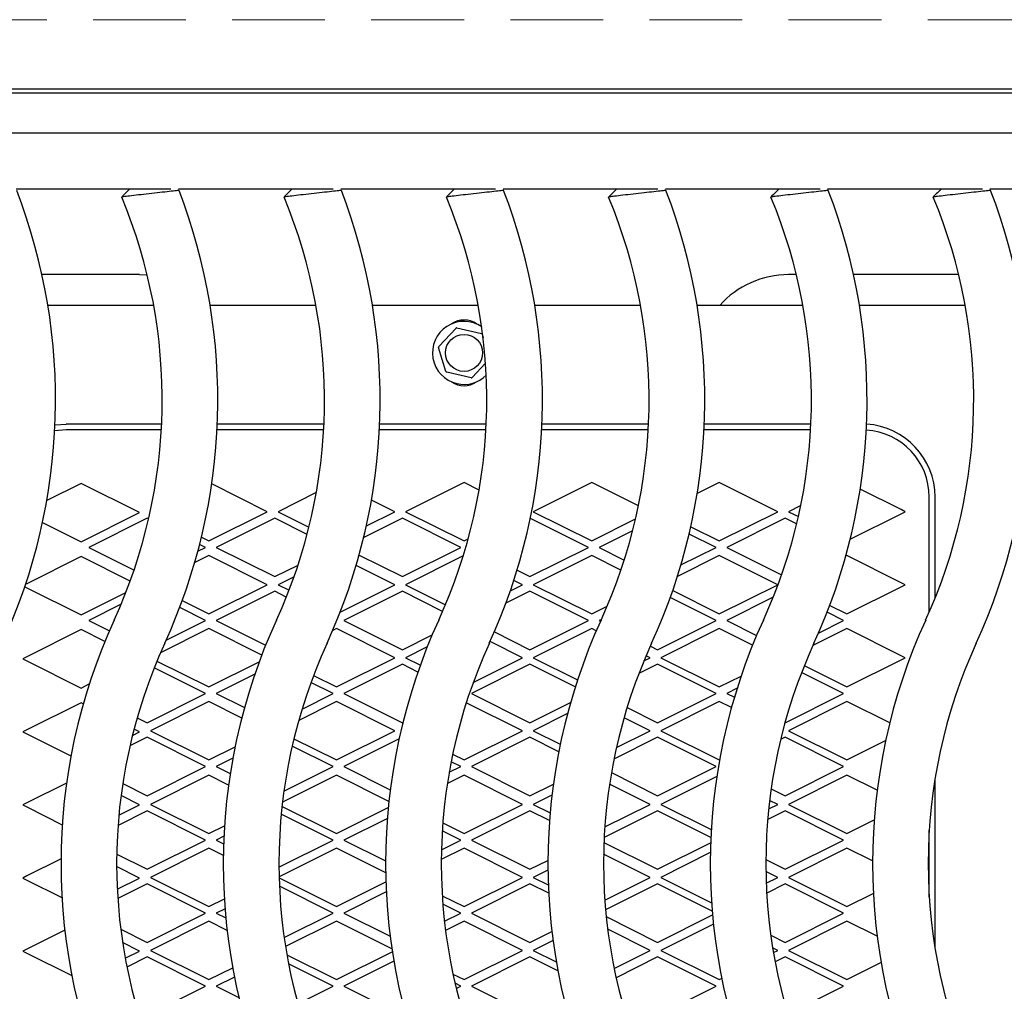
# Model space of a CAD drawing. Header units: inches. Extents: x 38 to 161, y 20 to 119.
# Tile 8 of 28: x 65.73 to 72.1, y 95.45 to 101.74. Entities that reach past the tile are written whole.
import ezdxf

# ---------------------------------------------------------------- set-up
doc = ezdxf.new("R2010")
doc.units = ezdxf.units.IN
doc.header["$LTSCALE"] = 12
doc.header["$MEASUREMENT"] = 0
doc.linetypes.add('HIDDEN', pattern=[0.075, 0.05, -0.025])
doc.layers.add('FORMAT', color=7, linetype='Continuous')

msp = doc.modelspace()

# ---------------------------------------------------------------- linework, layer by layer
at = {"color": 7, "linetype": 'Continuous', "lineweight": 25}
for p, q in [((74.3031, 101.2858), (62.9031, 101.2858)), ((62.9991, 101.2618), (74.2071, 101.2618)), ((73.2231, 101.0011), (63.9831, 101.0011)), ((65.7054, 100.6411), (66.7062, 100.6411)), ((66.7554, 100.6411), (67.7562, 100.6411)), ((67.8054, 100.6411), (68.8062, 100.6411)), ((68.8554, 100.6411), (69.8562, 100.6411)), ((69.9054, 100.6411), (70.9062, 100.6411)), ((70.9554, 100.6411), (71.9562, 100.6411)), ((72.0054, 100.6411), (73.0062, 100.6411)), ((66.5031, 100.0861), (65.8726, 100.0861)), ((66.5031, 100.0861), (66.5537, 100.084)), ((70.7531, 100.0861), (70.7031, 100.0861)), ((71.8031, 100.0861), (71.1226, 100.0861)), ((66.5954, 99.8871), (65.9107, 99.8871)), ((67.6454, 99.8871), (66.9607, 99.8871)), ((68.6954, 99.8871), (68.0107, 99.8871)), ((69.7454, 99.8871), (69.0607, 99.8871)), ((70.7954, 99.8871), (70.1107, 99.8871)), ((71.8393, 99.8871), (71.1607, 99.8871)), ((68.44, 99.6206), (68.5511, 99.7397)), ((68.5568, 99.7414), (68.7154, 99.7048)), ((68.7198, 99.7007), (68.7267, 99.6781)), ((68.4863, 99.4591), (68.4387, 99.6148)), ((68.7422, 99.5136), (68.6551, 99.4201)), ((68.6493, 99.4184), (68.4907, 99.455)), ((65.957, 99.114), (66.0282, 99.1194)), ((66.6468, 99.1194), (66.0282, 99.1194)), ((67.6968, 99.1194), (67.0072, 99.1194)), ((68.7468, 99.1194), (68.0572, 99.1194)), ((69.7968, 99.1194), (69.1072, 99.1194)), ((70.8468, 99.1194), (70.1572, 99.1194)), ((66.0282, 99.0816), (65.9551, 99.0754)), ((66.6449, 99.0816), (66.0282, 99.0816)), ((67.6949, 99.0816), (67.0054, 99.0816)), ((68.7449, 99.0816), (68.0554, 99.0816)), ((69.7949, 99.0816), (69.1054, 99.0816)), ((70.8449, 99.0816), (70.1554, 99.0816)), ((66.1263, 98.735), (65.9037, 98.6238)), ((66.5042, 98.5461), (66.1263, 98.735)), ((67.3298, 98.5522), (66.971, 98.7316)), ((68.6031, 98.7412), (68.2251, 98.5522)), ((68.7003, 98.6925), (68.6031, 98.7412)), ((69.4287, 98.7412), (69.0507, 98.5522)), ((69.7309, 98.59), (69.4287, 98.7412)), ((70.2543, 98.7412), (70.1115, 98.6698)), ((70.6322, 98.5522), (70.2543, 98.7412)), ((67.6474, 98.6761), (67.3995, 98.5522)), ((71.4301, 98.566), (71.166, 98.6981)), ((68.1554, 98.5522), (68.0044, 98.6277)), ((71.6125, 97.9026), (71.6125, 98.647)), ((71.6503, 97.9922), (71.6503, 98.647)), ((66.1263, 98.3571), (66.5042, 98.5461)), ((66.9519, 98.3632), (67.3298, 98.5522)), ((67.3995, 98.5522), (67.5997, 98.4521)), ((67.9713, 98.4601), (68.1554, 98.5522)), ((68.2251, 98.5522), (68.6031, 98.3632)), ((69.0507, 98.5522), (69.4287, 98.3632)), ((70.2543, 98.3632), (70.6322, 98.5522)), ((70.7813, 98.5919), (70.7019, 98.5522)), ((70.7019, 98.5522), (70.7658, 98.5202)), ((71.1012, 98.3739), (71.4313, 98.5389)), ((71.4578, 98.5522), (71.4301, 98.566)), ((71.4313, 98.5389), (71.4578, 98.5522)), ((65.8761, 98.4822), (66.1263, 98.3571)), ((66.5528, 98.5099), (66.1748, 98.3209)), ((66.5624, 98.5051), (66.5528, 98.5099)), ((67.3784, 98.5099), (67.0004, 98.3209)), ((67.5877, 98.4053), (67.3784, 98.5099)), ((68.204, 98.5099), (67.9539, 98.3849)), ((68.5819, 98.3209), (68.204, 98.5099)), ((69.4075, 98.3209), (69.0296, 98.5099)), ((69.4287, 98.3632), (69.7124, 98.5051)), ((70.6808, 98.5099), (70.3028, 98.3209)), ((70.7548, 98.4729), (70.6808, 98.5099)), ((69.6939, 98.4293), (69.4772, 98.3209)), ((70.0702, 98.4552), (70.2543, 98.3632)), ((66.9044, 98.3869), (66.9519, 98.3632)), ((68.6031, 98.3632), (68.63, 98.3767)), ((70.2331, 98.3209), (70.0594, 98.4078)), ((66.1748, 98.3209), (66.4681, 98.1743)), ((66.8812, 98.2962), (66.9307, 98.3209)), ((66.9307, 98.3209), (66.8927, 98.34)), ((67.0004, 98.3209), (67.3784, 98.132)), ((68.204, 98.132), (68.5819, 98.3209)), ((69.0296, 98.132), (69.4075, 98.3209)), ((69.4772, 98.3209), (69.6396, 98.2397)), ((70.0062, 98.2075), (70.2331, 98.3209)), ((70.3028, 98.3209), (70.6575, 98.1436)), ((66.1263, 98.2622), (65.7747, 98.0865)), ((66.4432, 98.1038), (66.1263, 98.2622)), ((66.9519, 98.2687), (66.8608, 98.2232)), ((67.3298, 98.0797), (66.9519, 98.2687)), ((67.9245, 98.2717), (68.204, 98.132)), ((68.5979, 98.2661), (68.2251, 98.0797)), ((69.4287, 98.2687), (69.0507, 98.0797)), ((69.618, 98.174), (69.4287, 98.2687)), ((70.2543, 98.2687), (69.9836, 98.1334)), ((70.6322, 98.0797), (70.2543, 98.2687)), ((71.0799, 98.2687), (71.0727, 98.2652)), ((71.4314, 98.093), (71.0799, 98.2687)), ((67.3784, 98.132), (67.5291, 98.2074)), ((68.1554, 98.0797), (67.9054, 98.2047)), ((68.9461, 98.1737), (69.0296, 98.132)), ((67.5032, 98.1316), (67.3995, 98.0797)), ((68.981, 98.0797), (68.9253, 98.1076)), ((65.7617, 98.0666), (65.7747, 98.06)), ((65.7747, 98.0865), (65.7671, 98.0826)), ((65.7747, 98.06), (66.1263, 97.8843)), ((66.9519, 97.8908), (67.3298, 98.0797)), ((67.3784, 98.0375), (67.0004, 97.8485)), ((67.4534, 98), (67.3784, 98.0375)), ((67.3995, 98.0797), (67.4708, 98.0441)), ((67.8023, 97.9032), (68.1554, 98.0797)), ((68.204, 98.0375), (67.826, 97.8485)), ((68.4645, 97.9072), (68.204, 98.0375)), ((68.2251, 98.0797), (68.4832, 97.9507)), ((69.0296, 98.0375), (68.8737, 97.9596)), ((68.9028, 98.0407), (68.981, 98.0797)), ((69.4075, 97.8485), (69.0296, 98.0375)), ((69.0507, 98.0797), (69.4287, 97.8908)), ((69.9531, 98.0414), (70.2543, 97.8908)), ((70.2543, 97.8908), (70.6322, 98.0797)), ((71.0799, 97.8908), (71.4314, 98.0665)), ((71.4578, 98.0797), (71.4314, 98.093)), ((71.4314, 98.0665), (71.4578, 98.0797)), ((66.1263, 97.8843), (66.4148, 98.0285)), ((66.7801, 97.9767), (66.9519, 97.8908)), ((70.2331, 97.8485), (69.9372, 97.9965)), ((70.6028, 97.9985), (70.3028, 97.8485)), ((66.3842, 97.9532), (66.1748, 97.8485)), ((66.9307, 97.8485), (66.7634, 97.9322)), ((69.4287, 97.8908), (69.529, 97.941)), ((71.0587, 97.8485), (70.9518, 97.902)), ((70.9688, 97.9463), (71.0799, 97.8908)), ((66.1748, 97.8485), (66.3084, 97.7817)), ((66.6757, 97.721), (66.9307, 97.8485)), ((67.0004, 97.8485), (67.3196, 97.6889)), ((67.826, 97.8485), (68.204, 97.6595)), ((69.0296, 97.6595), (69.4075, 97.8485)), ((69.4915, 97.8556), (69.4772, 97.8485)), ((69.4772, 97.8485), (69.4862, 97.844)), ((69.8552, 97.6595), (70.2331, 97.8485)), ((70.3028, 97.8485), (70.4957, 97.7521)), ((70.8962, 97.7673), (71.0587, 97.8485)), ((66.1263, 97.7894), (65.7747, 97.6137)), ((66.2794, 97.7129), (66.1263, 97.7894)), ((66.9519, 97.7963), (66.6394, 97.64)), ((67.2945, 97.625), (66.9519, 97.7963)), ((67.7775, 97.7963), (67.7536, 97.7844)), ((68.1554, 97.6073), (67.7775, 97.7963)), ((68.7994, 97.7746), (69.0296, 97.6595)), ((69.4287, 97.7963), (69.0507, 97.6073)), ((69.4583, 97.7814), (69.4287, 97.7963)), ((70.2543, 97.7963), (69.8763, 97.6073)), ((70.4695, 97.6887), (70.2543, 97.7963)), ((71.0799, 97.7963), (70.8599, 97.6863)), ((71.4314, 97.6205), (71.0799, 97.7963)), ((68.204, 97.6595), (68.3975, 97.7563)), ((68.981, 97.6073), (68.7716, 97.712)), ((68.3649, 97.6772), (68.2251, 97.6073)), ((69.8084, 97.6829), (69.8552, 97.6595)), ((65.7747, 97.6137), (65.7483, 97.6005)), ((65.7483, 97.6005), (65.7747, 97.5872)), ((65.7747, 97.5872), (66.1263, 97.4115)), ((66.6165, 97.586), (66.9519, 97.4183)), ((67.7775, 97.4183), (68.1554, 97.6073)), ((68.2251, 97.6073), (68.3203, 97.5597)), ((68.6628, 97.4482), (68.981, 97.6073)), ((69.0507, 97.6073), (69.3372, 97.4641)), ((69.7671, 97.5875), (69.8066, 97.6073)), ((69.8066, 97.6073), (69.7808, 97.6202)), ((69.8763, 97.6073), (70.2543, 97.4183)), ((71.0799, 97.4183), (71.4314, 97.5941)), ((71.4578, 97.6073), (71.4314, 97.6205)), ((71.4314, 97.5941), (71.4578, 97.6073)), ((66.9307, 97.3761), (66.5986, 97.5421)), ((66.9519, 97.4183), (67.2782, 97.5815)), ((68.204, 97.565), (67.826, 97.3761)), ((68.3044, 97.5148), (68.204, 97.565)), ((69.0296, 97.565), (68.6516, 97.3761)), ((69.3224, 97.4186), (69.0296, 97.565)), ((69.8552, 97.565), (69.7338, 97.5044)), ((70.2331, 97.3761), (69.8552, 97.565)), ((70.8042, 97.5561), (71.0799, 97.4183)), ((67.2495, 97.5006), (67.0004, 97.3761)), ((67.6293, 97.4924), (67.7775, 97.4183)), ((70.2543, 97.4183), (70.3955, 97.489)), ((71.0587, 97.3761), (70.7868, 97.512)), ((66.1263, 97.4115), (66.1785, 97.4376)), ((67.7563, 97.3761), (67.6127, 97.4479)), ((70.3696, 97.4094), (70.3028, 97.3761)), ((66.5528, 97.1871), (66.9307, 97.3761)), ((67.0004, 97.3761), (67.1828, 97.2849)), ((67.5549, 97.2753), (67.7563, 97.3761)), ((67.826, 97.3761), (68.204, 97.1871)), ((68.6516, 97.3761), (69.0296, 97.1871)), ((69.8552, 97.1871), (70.2331, 97.3761)), ((70.3028, 97.3761), (70.3519, 97.3515)), ((70.6808, 97.1871), (71.0587, 97.3761)), ((66.1263, 97.3166), (65.7747, 97.1409)), ((66.1398, 97.3099), (66.1263, 97.3166)), ((66.9519, 97.3238), (66.5739, 97.1349)), ((67.1647, 97.2174), (66.9519, 97.3238)), ((67.7775, 97.3238), (67.5333, 97.2018)), ((68.1554, 97.1349), (67.7775, 97.3238)), ((68.981, 97.1349), (68.6177, 97.3165)), ((69.0296, 97.1871), (69.2922, 97.3184)), ((69.6581, 97.2856), (69.8552, 97.1871)), ((70.2543, 97.3238), (69.8763, 97.1349)), ((70.3327, 97.2846), (70.2543, 97.3238)), ((71.0799, 97.3238), (70.7019, 97.1349)), ((71.3567, 97.1854), (71.0799, 97.3238)), ((66.4883, 97.2193), (66.5528, 97.1871)), ((69.2721, 97.2456), (69.0507, 97.1349)), ((69.8066, 97.1349), (69.6382, 97.2191)), ((65.7747, 97.1409), (65.7483, 97.1277)), ((66.5042, 97.1277), (66.4681, 97.1457)), ((68.204, 97.1871), (68.2075, 97.1889)), ((70.6794, 97.1878), (70.6808, 97.1871)), ((65.7483, 97.1277), (65.7747, 97.1144)), ((65.7747, 97.1144), (66.0602, 96.9717)), ((66.5528, 97.0926), (66.4413, 97.0369)), ((66.4574, 97.1043), (66.5042, 97.1277)), ((66.9307, 96.9036), (66.5528, 97.0926)), ((66.5739, 97.1349), (66.9519, 96.9459)), ((67.5023, 97.0834), (67.7775, 96.9459)), ((67.7775, 96.9459), (68.1554, 97.1349)), ((68.1825, 97.0819), (67.826, 96.9036)), ((68.6031, 96.9459), (68.981, 97.1349)), ((69.0296, 97.0926), (68.6516, 96.9036)), ((69.2155, 96.9996), (69.0296, 97.0926)), ((69.0507, 97.1349), (69.2252, 97.0476)), ((69.8552, 97.0926), (69.573, 96.9515)), ((69.5889, 97.026), (69.8066, 97.1349)), ((70.2331, 96.9036), (69.8552, 97.0926)), ((69.8763, 97.1349), (70.2543, 96.9459)), ((70.6808, 97.0926), (70.6509, 97.0777)), ((71.0587, 96.9036), (70.6808, 97.0926)), ((70.7019, 97.1349), (71.0799, 96.9459)), ((66.9519, 96.9459), (67.1218, 97.0308)), ((67.7563, 96.9036), (67.4912, 97.0362)), ((71.0799, 96.9459), (71.3302, 97.0711)), ((67.1075, 96.9572), (67.0004, 96.9036)), ((68.5294, 96.9827), (68.6031, 96.9459)), ((70.2543, 96.9459), (70.2556, 96.9466)), ((66.5528, 96.7146), (66.9307, 96.9036)), ((67.0004, 96.9036), (67.0908, 96.8584)), ((67.4379, 96.7444), (67.7563, 96.9036)), ((67.826, 96.9036), (68.1259, 96.7537)), ((68.5069, 96.8661), (68.5819, 96.9036)), ((68.5819, 96.9036), (68.5197, 96.9347)), ((68.6516, 96.9036), (69.0296, 96.7146)), ((69.8552, 96.7146), (70.2331, 96.9036)), ((70.6808, 96.7146), (71.0587, 96.9036)), ((66.9519, 96.8476), (66.5739, 96.6586)), ((67.0799, 96.7835), (66.9519, 96.8476)), ((67.7775, 96.8476), (67.4288, 96.6732)), ((68.1171, 96.6778), (67.7775, 96.8476)), ((68.6031, 96.8476), (68.495, 96.7935)), ((68.981, 96.6586), (68.6031, 96.8476)), ((69.5566, 96.864), (69.8552, 96.7146)), ((70.2379, 96.8394), (69.8763, 96.6586)), ((71.0799, 96.8476), (70.7019, 96.6586)), ((71.2755, 96.7498), (71.0799, 96.8476)), ((71.6503, 95.7254), (71.6503, 96.8269)), ((66.0317, 96.7965), (65.7747, 96.6681)), ((66.395, 96.7935), (66.5528, 96.7146)), ((69.0296, 96.7146), (69.1808, 96.7903)), ((69.8066, 96.6586), (69.5444, 96.7897)), ((70.5901, 96.76), (70.6808, 96.7146)), ((66.5042, 96.6549), (66.3839, 96.715)), ((69.1717, 96.7191), (69.0507, 96.6586)), ((65.7747, 96.6681), (65.7483, 96.6549)), ((65.7483, 96.6549), (65.7747, 96.6416)), ((65.7747, 96.6416), (66.004, 96.527)), ((66.3699, 96.5877), (66.5042, 96.6549)), ((66.5739, 96.6586), (66.9519, 96.4696)), ((67.4257, 96.6455), (67.7775, 96.4696)), ((67.7775, 96.4696), (68.113, 96.6374)), ((68.6031, 96.4696), (68.981, 96.6586)), ((69.0507, 96.6586), (69.1599, 96.604)), ((69.5138, 96.5122), (69.8066, 96.6586)), ((69.8763, 96.6586), (70.202, 96.4957)), ((70.574, 96.6295), (70.6322, 96.6586)), ((70.6322, 96.6586), (70.5801, 96.6846)), ((70.7019, 96.6586), (71.0799, 96.4696)), ((66.5528, 96.6163), (66.3645, 96.5222)), ((66.9307, 96.4273), (66.5528, 96.6163)), ((67.7563, 96.4273), (67.4206, 96.5952)), ((68.1069, 96.5678), (67.826, 96.4273)), ((69.0296, 96.6163), (68.6516, 96.4273)), ((69.1558, 96.5532), (69.0296, 96.6163)), ((69.8552, 96.6163), (69.5098, 96.4436)), ((70.1994, 96.4442), (69.8552, 96.6163)), ((70.6808, 96.6163), (70.5674, 96.5597)), ((71.0587, 96.4273), (70.6808, 96.6163)), ((66.9519, 96.4696), (67.0536, 96.5205)), ((68.4657, 96.5383), (68.6031, 96.4696)), ((71.0799, 96.4696), (71.2562, 96.5578)), ((67.0498, 96.452), (67.0004, 96.4273)), ((68.5819, 96.4273), (68.4622, 96.4872)), ((71.6125, 96.06), (71.6125, 96.4923)), ((66.5528, 96.2384), (66.9307, 96.4273)), ((66.9519, 96.3751), (66.5739, 96.1861)), ((67.046, 96.328), (66.9519, 96.3751)), ((67.0004, 96.4273), (67.0478, 96.4036)), ((67.4057, 96.2521), (67.7563, 96.4273)), ((67.7775, 96.3751), (67.4068, 96.1898)), ((68.0961, 96.2158), (67.7775, 96.3751)), ((67.826, 96.4273), (68.0957, 96.2925)), ((68.6031, 96.3751), (68.4558, 96.3015)), ((68.4568, 96.3648), (68.5819, 96.4273)), ((68.981, 96.1861), (68.6031, 96.3751)), ((68.6516, 96.4273), (69.0296, 96.2384)), ((69.5084, 96.4118), (69.8552, 96.2384)), ((69.8552, 96.2384), (70.198, 96.4098)), ((70.6808, 96.2384), (71.0587, 96.4273)), ((71.0799, 96.3751), (70.7019, 96.1861)), ((71.2457, 96.2922), (71.0799, 96.3751)), ((66.3562, 96.3367), (66.5528, 96.2384)), ((69.8066, 96.1861), (69.5062, 96.3363)), ((70.1963, 96.3461), (69.8763, 96.1861)), ((65.9958, 96.3058), (65.7747, 96.1953)), ((66.5042, 96.1821), (66.3557, 96.2563)), ((69.0296, 96.2384), (69.1457, 96.2964)), ((70.5558, 96.3009), (70.6808, 96.2384)), ((65.7747, 96.1953), (65.7483, 96.1821)), ((66.5739, 96.1861), (66.9519, 95.9972)), ((67.4069, 96.1824), (67.7775, 95.9972)), ((68.6031, 95.9972), (68.981, 96.1861)), ((69.1459, 96.2337), (69.0507, 96.1861)), ((69.0507, 96.1861), (69.1482, 96.1374)), ((69.5138, 96.0398), (69.8066, 96.1861)), ((69.8763, 96.1861), (70.2042, 96.0222)), ((70.6322, 96.1861), (70.5561, 96.2242)), ((70.558, 96.1491), (70.6322, 96.1861)), ((70.7019, 96.1861), (71.0799, 95.9972)), ((65.7483, 96.1821), (65.7747, 96.1688)), ((65.7747, 96.1688), (66.0021, 96.0551)), ((66.3597, 96.1098), (66.5042, 96.1821)), ((66.5528, 96.1439), (66.3632, 96.0491)), ((66.9307, 95.9549), (66.5528, 96.1439)), ((67.7563, 95.9549), (67.4088, 96.1286)), ((67.7775, 95.9972), (68.0975, 96.1572)), ((69.0296, 96.1439), (68.6516, 95.9549)), ((69.1506, 96.0834), (69.0296, 96.1439)), ((69.8552, 96.1439), (69.5189, 95.9757)), ((70.2083, 95.9673), (69.8552, 96.1439)), ((70.6808, 96.1439), (70.5611, 96.084)), ((71.0587, 95.9549), (70.6808, 96.1439)), ((68.1002, 96.092), (67.826, 95.9549)), ((68.462, 96.0677), (68.6031, 95.9972)), ((71.0799, 95.9972), (71.2506, 96.0826)), ((66.9519, 95.9972), (67.0526, 96.0475)), ((68.5819, 95.9549), (68.4658, 96.013)), ((66.5528, 95.7659), (66.9307, 95.9549)), ((67.057, 95.9832), (67.0004, 95.9549)), ((67.0004, 95.9549), (67.0621, 95.9241)), ((67.4395, 95.7965), (67.7563, 95.9549)), ((67.826, 95.9549), (68.1251, 95.8054)), ((68.4762, 95.902), (68.5819, 95.9549)), ((68.6516, 95.9549), (69.0296, 95.7659)), ((69.523, 95.932), (69.8552, 95.7659)), ((69.8552, 95.7659), (70.2103, 95.9435)), ((70.6808, 95.7659), (71.0587, 95.9549)), ((66.9519, 95.9027), (66.5739, 95.7137)), ((67.0705, 95.8433), (66.9519, 95.9027)), ((67.7775, 95.9027), (67.4483, 95.7381)), ((68.1363, 95.7232), (67.7775, 95.9027)), ((68.6031, 95.9027), (68.4832, 95.8428)), ((68.981, 95.7137), (68.6031, 95.9027)), ((70.2161, 95.8836), (69.8763, 95.7137)), ((71.0799, 95.9027), (70.7019, 95.7137)), ((71.2751, 95.805), (71.0799, 95.9027)), ((66.0203, 95.8453), (65.7747, 95.7225)), ((66.3822, 95.8512), (66.5528, 95.7659)), ((69.0296, 95.7659), (69.1713, 95.8368)), ((69.8066, 95.7137), (69.5322, 95.8509)), ((70.5872, 95.8127), (70.6808, 95.7659)), ((66.5042, 95.7093), (66.3942, 95.7643)), ((69.1787, 95.7777), (69.0507, 95.7137)), ((65.7747, 95.7225), (65.7483, 95.7093)), ((65.7483, 95.7093), (65.7747, 95.696)), ((65.7747, 95.696), (66.066, 95.5504)), ((66.4111, 95.6627), (66.5042, 95.7093)), ((66.5739, 95.7137), (66.9519, 95.5247)), ((67.4572, 95.6849), (67.7775, 95.5247)), ((67.7775, 95.5247), (68.139, 95.7055)), ((68.6031, 95.5247), (68.981, 95.7137)), ((69.0507, 95.7137), (69.1997, 95.6392)), ((69.5737, 95.5973), (69.8066, 95.7137)), ((69.8763, 95.7137), (70.2543, 95.5247)), ((70.6322, 95.7137), (70.5995, 95.73)), ((70.6046, 95.6999), (70.6322, 95.7137)), ((70.7019, 95.7137), (71.0799, 95.5247)), ((66.5528, 95.6714), (66.422, 95.606)), ((66.9307, 95.4825), (66.5528, 95.6714)), ((67.7563, 95.4825), (67.4679, 95.6267)), ((68.1489, 95.6439), (67.826, 95.4825)), ((69.0296, 95.6714), (68.6516, 95.4825)), ((69.2101, 95.5812), (69.0296, 95.6714)), ((69.8552, 95.6714), (69.5865, 95.5371)), ((70.2331, 95.4825), (69.8552, 95.6714)), ((70.6808, 95.6714), (70.6156, 95.6388)), ((71.0587, 95.4825), (70.6808, 95.6714)), ((71.0799, 95.5247), (71.3004, 95.635)), ((66.9519, 95.5247), (67.1063, 95.6019)), ((68.5314, 95.5606), (68.6031, 95.5247)), ((66.5528, 95.2935), (66.9307, 95.4825)), ((67.1178, 95.5412), (67.0004, 95.4825)), ((67.0004, 95.4825), (67.1464, 95.4095)), ((67.5283, 95.3685), (67.7563, 95.4825)), ((67.826, 95.4825), (68.204, 95.2935)), ((68.5819, 95.4825), (68.5446, 95.5011)), ((68.5526, 95.4678), (68.5819, 95.4825)), ((68.6516, 95.4825), (69.0296, 95.2935)), ((69.8552, 95.2935), (70.2331, 95.4825)), ((70.2543, 95.5247), (70.2696, 95.5324)), ((70.6974, 95.3018), (71.0587, 95.4825))]:
    msp.add_line(p, q, dxfattribs=at)
msp.add_circle((68.6031, 99.5799), 0.12, dxfattribs=at)
for centre, radius, start, end in [((62.1804, 99.2761), 3.78, 335.37568, 21.00411), ((63.2304, 99.2761), 3.42, 335.37568, 22.56248), ((63.2304, 99.2761), 3.78, 335.37568, 21.00411), ((64.2804, 99.2761), 3.42, 335.37568, 22.56248), ((64.2804, 99.2761), 3.78, 335.37568, 21.00411), ((65.3304, 99.2761), 3.42, 335.37568, 22.56248), ((65.3304, 99.2761), 3.78, 335.37568, 21.00411), ((66.3804, 99.2761), 3.42, 335.37568, 22.56248), ((66.3804, 99.2761), 3.78, 335.37568, 21.00411), ((67.4304, 99.2761), 3.42, 335.37568, 22.56248), ((67.4304, 99.2761), 3.78, 335.37568, 21.00411), ((68.4804, 99.2761), 3.42, 335.37568, 22.56248), ((68.4804, 99.2761), 3.78, 335.37568, 21.00411), ((70.7031, 99.4861), 0.6, 90, 138.06346), ((68.6031, 99.5799), 0.204, 55.82706, 257.00402), ((68.6031, 99.6509), 0.1417, 54.97798, 125.02202), ((68.5554, 99.7356), 0.006, 77.00402, 137.00402), ((68.7141, 99.699), 0.006, 17.00402, 77.00402), ((68.4444, 99.6165), 0.006, 137.00402, 197.00402), ((68.492, 99.4608), 0.006, 197.00402, 257.00402), ((68.6031, 99.5799), 0.204, 257.00402, 314.77846), ((68.6031, 99.5092), 0.1417, 235.53162, 304.46838), ((68.6507, 99.4242), 0.006, 257.00402, 317.00402), ((71.1779, 98.647), 0.4724, 0, 86.44498), ((71.1779, 98.647), 0.4346, 0, 86.36859), ((69.7757, 96.2761), 3.78, 155.37568, 204.62432), ((70.8257, 96.2761), 3.78, 155.37568, 204.62432), ((71.8757, 96.2761), 3.78, 155.37568, 204.62432), ((72.9257, 96.2761), 3.78, 155.37568, 204.62432), ((73.9757, 96.2761), 3.78, 155.37568, 204.62432), ((75.0257, 96.2761), 3.78, 155.37568, 204.62432), ((69.7757, 96.2761), 3.42, 155.37568, 204.62432), ((70.8257, 96.2761), 3.42, 155.37568, 204.62432), ((71.8757, 96.2761), 3.42, 155.37568, 204.62432), ((72.9257, 96.2761), 3.42, 155.37568, 204.62432), ((73.9757, 96.2761), 3.42, 155.37568, 204.62432), ((75.0257, 96.2761), 3.42, 155.37568, 204.62432)]:
    msp.add_arc(centre, radius, start, end, dxfattribs=at)
for points, knots in [([(66.4412, 100.6411), (66.4325, 100.6324), (66.4149, 100.6148), (66.3974, 100.5973), (66.3886, 100.5885)], [0, 0, 0, 0, 0.5, 1, 1, 1, 1]), ([(66.4412, 100.6411), (66.4325, 100.6324), (66.4149, 100.6148), (66.3974, 100.5973), (66.3886, 100.5885)], [0, 0, 0, 0, 0.4999998, 1, 1, 1, 1]), ([(66.4412, 100.6411), (66.4325, 100.6324), (66.4149, 100.6148), (66.3974, 100.5973), (66.3886, 100.5885)], [0, 0, 0, 0, 0.5, 1, 1, 1, 1]), ([(66.4417, 100.6411), (66.4416, 100.6411), (66.4408, 100.6411), (66.445, 100.6411), (66.4541, 100.6411), (66.473, 100.6411), (66.5062, 100.6411), (66.5547, 100.6411), (66.6056, 100.6411), (66.6527, 100.6411), (66.6833, 100.6411), (66.6987, 100.6411), (66.7057, 100.6411), (66.7058, 100.6411), (66.7058, 100.6411)], [0, 0, 0, 0, 0.014339, 0.076564, 0.138715, 0.200637, 0.324155, 0.447831, 0.571634, 0.695517, 0.819292, 0.881792, 0.943836, 1, 1, 1, 1]), ([(66.4417, 100.6411), (66.4416, 100.6411), (66.4408, 100.6411), (66.445, 100.6411), (66.4541, 100.6411), (66.473, 100.6411), (66.5062, 100.6411), (66.5547, 100.6411), (66.6056, 100.6411), (66.6527, 100.6411), (66.6833, 100.6411), (66.6987, 100.6411), (66.7057, 100.6411), (66.7058, 100.6411), (66.7058, 100.6411)], [0, 0, 0, 0, 0.014339, 0.076564, 0.138715, 0.200637, 0.324155, 0.447831, 0.571634, 0.695517, 0.819292, 0.881792, 0.943836, 1, 1, 1, 1]), ([(66.4417, 100.6411), (66.4416, 100.6411), (66.4408, 100.6411), (66.445, 100.6411), (66.4541, 100.6411), (66.473, 100.6411), (66.5062, 100.6411), (66.5547, 100.6411), (66.6056, 100.6411), (66.6527, 100.6411), (66.6833, 100.6411), (66.6987, 100.6411), (66.7057, 100.6411), (66.7058, 100.6411), (66.7058, 100.6411)], [0, 0, 0, 0, 0.014339, 0.076564, 0.138715, 0.200637, 0.324155, 0.447831, 0.571634, 0.695517, 0.819292, 0.881792, 0.943836, 1, 1, 1, 1]), ([(67.4912, 100.6411), (67.4825, 100.6324), (67.4649, 100.6148), (67.4474, 100.5973), (67.4386, 100.5885)], [0, 0, 0, 0, 0.5, 1, 1, 1, 1]), ([(67.4912, 100.6411), (67.4825, 100.6324), (67.4649, 100.6148), (67.4474, 100.5973), (67.4386, 100.5885)], [0, 0, 0, 0, 0.5, 1, 1, 1, 1]), ([(67.4912, 100.6411), (67.4825, 100.6324), (67.4649, 100.6148), (67.4474, 100.5973), (67.4386, 100.5885)], [0, 0, 0, 0, 0.5, 1, 1, 1, 1]), ([(67.4912, 100.6411), (67.4825, 100.6324), (67.4649, 100.6148), (67.4474, 100.5973), (67.4386, 100.5885)], [0, 0, 0, 0, 0.5, 1, 1, 1, 1]), ([(67.4917, 100.6411), (67.4916, 100.6411), (67.4908, 100.6411), (67.495, 100.6411), (67.5041, 100.6411), (67.523, 100.6411), (67.5562, 100.6411), (67.6047, 100.6411), (67.6556, 100.6411), (67.7027, 100.6411), (67.7333, 100.6411), (67.7487, 100.6411), (67.7557, 100.6411), (67.7558, 100.6411), (67.7558, 100.6411)], [0, 0, 0, 0, 0.014339, 0.076564, 0.138715, 0.200637, 0.324155, 0.447831, 0.571634, 0.695517, 0.819292, 0.881792, 0.943836, 1, 1, 1, 1]), ([(67.4917, 100.6411), (67.4916, 100.6411), (67.4908, 100.6411), (67.495, 100.6411), (67.5041, 100.6411), (67.523, 100.6411), (67.5562, 100.6411), (67.6047, 100.6411), (67.6556, 100.6411), (67.7027, 100.6411), (67.7333, 100.6411), (67.7487, 100.6411), (67.7557, 100.6411), (67.7558, 100.6411), (67.7558, 100.6411)], [0, 0, 0, 0, 0.014339, 0.076564, 0.138715, 0.200637, 0.324155, 0.447831, 0.571634, 0.695517, 0.819292, 0.881792, 0.943836, 1, 1, 1, 1]), ([(67.4917, 100.6411), (67.4916, 100.6411), (67.4908, 100.6411), (67.495, 100.6411), (67.5041, 100.6411), (67.523, 100.6411), (67.5562, 100.6411), (67.6047, 100.6411), (67.6556, 100.6411), (67.7027, 100.6411), (67.7333, 100.6411), (67.7487, 100.6411), (67.7557, 100.6411), (67.7558, 100.6411), (67.7558, 100.6411)], [0, 0, 0, 0, 0.014339, 0.076564, 0.138715, 0.200637, 0.324155, 0.447831, 0.571634, 0.695517, 0.819292, 0.881792, 0.943836, 1, 1, 1, 1]), ([(67.4917, 100.6411), (67.4916, 100.6411), (67.4908, 100.6411), (67.495, 100.6411), (67.5041, 100.6411), (67.523, 100.6411), (67.5562, 100.6411), (67.6047, 100.6411), (67.6556, 100.6411), (67.7027, 100.6411), (67.7333, 100.6411), (67.7487, 100.6411), (67.7557, 100.6411), (67.7558, 100.6411), (67.7558, 100.6411)], [0, 0, 0, 0, 0.014339, 0.076564, 0.138715, 0.200637, 0.324155, 0.447831, 0.571634, 0.695517, 0.819292, 0.881792, 0.943836, 1, 1, 1, 1]), ([(68.5412, 100.6411), (68.5325, 100.6324), (68.5149, 100.6148), (68.4974, 100.5973), (68.4886, 100.5885)], [0, 0, 0, 0, 0.5, 1, 1, 1, 1]), ([(68.5412, 100.6411), (68.5325, 100.6324), (68.5149, 100.6148), (68.4974, 100.5973), (68.4886, 100.5885)], [0, 0, 0, 0, 0.5, 1, 1, 1, 1]), ([(68.5412, 100.6411), (68.5325, 100.6324), (68.5149, 100.6148), (68.4974, 100.5973), (68.4886, 100.5885)], [0, 0, 0, 0, 0.5, 1, 1, 1, 1]), ([(68.5412, 100.6411), (68.5325, 100.6324), (68.5149, 100.6148), (68.4974, 100.5973), (68.4886, 100.5885)], [0, 0, 0, 0, 0.5, 1, 1, 1, 1]), ([(68.5412, 100.6411), (68.5325, 100.6324), (68.5149, 100.6148), (68.4974, 100.5973), (68.4886, 100.5885)], [0, 0, 0, 0, 0.5, 1, 1, 1, 1]), ([(68.5417, 100.6411), (68.5416, 100.6411), (68.5408, 100.6411), (68.545, 100.6411), (68.5541, 100.6411), (68.573, 100.6411), (68.6062, 100.6411), (68.6547, 100.6411), (68.7056, 100.6411), (68.7527, 100.6411), (68.7833, 100.6411), (68.7987, 100.6411), (68.8057, 100.6411), (68.8058, 100.6411), (68.8058, 100.6411)], [0, 0, 0, 0, 0.014339, 0.076564, 0.138715, 0.200637, 0.324155, 0.447831, 0.571634, 0.695517, 0.819292, 0.881792, 0.943836, 1, 1, 1, 1]), ([(68.5417, 100.6411), (68.5416, 100.6411), (68.5408, 100.6411), (68.545, 100.6411), (68.5541, 100.6411), (68.573, 100.6411), (68.6062, 100.6411), (68.6547, 100.6411), (68.7056, 100.6411), (68.7527, 100.6411), (68.7833, 100.6411), (68.7987, 100.6411), (68.8057, 100.6411), (68.8058, 100.6411), (68.8058, 100.6411)], [0, 0, 0, 0, 0.014339, 0.076564, 0.138715, 0.200637, 0.324155, 0.447831, 0.571634, 0.695517, 0.819292, 0.881792, 0.943836, 1, 1, 1, 1]), ([(68.5417, 100.6411), (68.5416, 100.6411), (68.5408, 100.6411), (68.545, 100.6411), (68.5541, 100.6411), (68.573, 100.6411), (68.6062, 100.6411), (68.6547, 100.6411), (68.7056, 100.6411), (68.7527, 100.6411), (68.7833, 100.6411), (68.7987, 100.6411), (68.8057, 100.6411), (68.8058, 100.6411), (68.8058, 100.6411)], [0, 0, 0, 0, 0.014339, 0.076564, 0.138715, 0.200637, 0.324155, 0.447831, 0.571634, 0.695517, 0.819292, 0.881792, 0.943836, 1, 1, 1, 1]), ([(68.5417, 100.6411), (68.5416, 100.6411), (68.5408, 100.6411), (68.545, 100.6411), (68.5541, 100.6411), (68.573, 100.6411), (68.6062, 100.6411), (68.6547, 100.6411), (68.7056, 100.6411), (68.7527, 100.6411), (68.7833, 100.6411), (68.7987, 100.6411), (68.8057, 100.6411), (68.8058, 100.6411), (68.8058, 100.6411)], [0, 0, 0, 0, 0.014339, 0.076564, 0.138715, 0.200637, 0.324155, 0.447831, 0.571634, 0.695517, 0.819292, 0.881792, 0.943836, 1, 1, 1, 1]), ([(68.5417, 100.6411), (68.5416, 100.6411), (68.5408, 100.6411), (68.545, 100.6411), (68.5541, 100.6411), (68.573, 100.6411), (68.6062, 100.6411), (68.6547, 100.6411), (68.7056, 100.6411), (68.7527, 100.6411), (68.7833, 100.6411), (68.7987, 100.6411), (68.8057, 100.6411), (68.8058, 100.6411), (68.8058, 100.6411)], [0, 0, 0, 0, 0.014339, 0.076564, 0.138715, 0.200637, 0.324155, 0.447831, 0.571634, 0.695517, 0.819292, 0.881792, 0.943836, 1, 1, 1, 1]), ([(69.5912, 100.6411), (69.5825, 100.6324), (69.5649, 100.6148), (69.5474, 100.5973), (69.5386, 100.5885)], [0, 0, 0, 0, 0.5, 1, 1, 1, 1]), ([(69.5912, 100.6411), (69.5825, 100.6324), (69.5649, 100.6148), (69.5474, 100.5973), (69.5386, 100.5885)], [0, 0, 0, 0, 0.5, 1, 1, 1, 1]), ([(69.5912, 100.6411), (69.5825, 100.6324), (69.5649, 100.6148), (69.5474, 100.5973), (69.5386, 100.5885)], [0, 0, 0, 0, 0.4999998, 1, 1, 1, 1]), ([(69.5912, 100.6411), (69.5825, 100.6324), (69.5649, 100.6148), (69.5474, 100.5973), (69.5386, 100.5885)], [0, 0, 0, 0, 0.5, 1, 1, 1, 1]), ([(69.5917, 100.6411), (69.5916, 100.6411), (69.5908, 100.6411), (69.595, 100.6411), (69.6041, 100.6411), (69.623, 100.6411), (69.6562, 100.6411), (69.7047, 100.6411), (69.7556, 100.6411), (69.8027, 100.6411), (69.8333, 100.6411), (69.8487, 100.6411), (69.8557, 100.6411), (69.8558, 100.6411), (69.8558, 100.6411)], [0, 0, 0, 0, 0.014339, 0.076564, 0.138715, 0.200637, 0.324155, 0.447831, 0.571634, 0.695517, 0.819292, 0.881792, 0.943836, 1, 1, 1, 1]), ([(69.5917, 100.6411), (69.5916, 100.6411), (69.5908, 100.6411), (69.595, 100.6411), (69.6041, 100.6411), (69.623, 100.6411), (69.6562, 100.6411), (69.7047, 100.6411), (69.7556, 100.6411), (69.8027, 100.6411), (69.8333, 100.6411), (69.8487, 100.6411), (69.8557, 100.6411), (69.8558, 100.6411), (69.8558, 100.6411)], [0, 0, 0, 0, 0.014339, 0.076564, 0.138715, 0.200637, 0.324155, 0.447831, 0.571634, 0.695517, 0.819292, 0.881792, 0.943836, 1, 1, 1, 1]), ([(69.5917, 100.6411), (69.5916, 100.6411), (69.5908, 100.6411), (69.595, 100.6411), (69.6041, 100.6411), (69.623, 100.6411), (69.6562, 100.6411), (69.7047, 100.6411), (69.7556, 100.6411), (69.8027, 100.6411), (69.8333, 100.6411), (69.8487, 100.6411), (69.8557, 100.6411), (69.8558, 100.6411), (69.8558, 100.6411)], [0, 0, 0, 0, 0.014339, 0.076564, 0.138715, 0.200637, 0.324155, 0.447831, 0.571634, 0.695517, 0.819292, 0.881792, 0.943836, 1, 1, 1, 1]), ([(69.5917, 100.6411), (69.5916, 100.6411), (69.5908, 100.6411), (69.595, 100.6411), (69.6041, 100.6411), (69.623, 100.6411), (69.6562, 100.6411), (69.7047, 100.6411), (69.7556, 100.6411), (69.8027, 100.6411), (69.8333, 100.6411), (69.8487, 100.6411), (69.8557, 100.6411), (69.8558, 100.6411), (69.8558, 100.6411)], [0, 0, 0, 0, 0.014339, 0.076564, 0.138715, 0.200637, 0.324155, 0.447831, 0.571634, 0.695517, 0.819292, 0.881792, 0.943836, 1, 1, 1, 1]), ([(70.6412, 100.6411), (70.6325, 100.6324), (70.6149, 100.6148), (70.5974, 100.5973), (70.5886, 100.5885)], [0, 0, 0, 0, 0.5, 1, 1, 1, 1]), ([(70.6412, 100.6411), (70.6325, 100.6324), (70.6149, 100.6148), (70.5974, 100.5973), (70.5886, 100.5885)], [0, 0, 0, 0, 0.4999998, 1, 1, 1, 1]), ([(70.6412, 100.6411), (70.6325, 100.6324), (70.6149, 100.6148), (70.5974, 100.5973), (70.5886, 100.5885)], [0, 0, 0, 0, 0.5, 1, 1, 1, 1]), ([(70.6417, 100.6411), (70.6416, 100.6411), (70.6408, 100.6411), (70.645, 100.6411), (70.6541, 100.6411), (70.673, 100.6411), (70.7062, 100.6411), (70.7547, 100.6411), (70.8056, 100.6411), (70.8527, 100.6411), (70.8833, 100.6411), (70.8987, 100.6411), (70.9057, 100.6411), (70.9058, 100.6411), (70.9058, 100.6411)], [0, 0, 0, 0, 0.014339, 0.076564, 0.138715, 0.200637, 0.324155, 0.447831, 0.571634, 0.695517, 0.819292, 0.881792, 0.943836, 1, 1, 1, 1]), ([(70.6417, 100.6411), (70.6416, 100.6411), (70.6408, 100.6411), (70.645, 100.6411), (70.6541, 100.6411), (70.673, 100.6411), (70.7062, 100.6411), (70.7547, 100.6411), (70.8056, 100.6411), (70.8527, 100.6411), (70.8833, 100.6411), (70.8987, 100.6411), (70.9057, 100.6411), (70.9058, 100.6411), (70.9058, 100.6411)], [0, 0, 0, 0, 0.014339, 0.076564, 0.138715, 0.200637, 0.324155, 0.447831, 0.571634, 0.695517, 0.819292, 0.881792, 0.943836, 1, 1, 1, 1]), ([(70.6417, 100.6411), (70.6416, 100.6411), (70.6408, 100.6411), (70.645, 100.6411), (70.6541, 100.6411), (70.673, 100.6411), (70.7062, 100.6411), (70.7547, 100.6411), (70.8056, 100.6411), (70.8527, 100.6411), (70.8833, 100.6411), (70.8987, 100.6411), (70.9057, 100.6411), (70.9058, 100.6411), (70.9058, 100.6411)], [0, 0, 0, 0, 0.014339, 0.076564, 0.138715, 0.200637, 0.324155, 0.447831, 0.571634, 0.695517, 0.819292, 0.881792, 0.943836, 1, 1, 1, 1]), ([(71.6912, 100.6411), (71.6825, 100.6324), (71.6649, 100.6148), (71.6474, 100.5973), (71.6386, 100.5885)], [0, 0, 0, 0, 0.4999998, 1, 1, 1, 1]), ([(71.6912, 100.6411), (71.6825, 100.6324), (71.6649, 100.6148), (71.6474, 100.5973), (71.6386, 100.5885)], [0, 0, 0, 0, 0.4999998, 1, 1, 1, 1]), ([(71.6917, 100.6411), (71.6916, 100.6411), (71.6908, 100.6411), (71.695, 100.6411), (71.7041, 100.6411), (71.723, 100.6411), (71.7562, 100.6411), (71.8047, 100.6411), (71.8556, 100.6411), (71.9027, 100.6411), (71.9333, 100.6411), (71.9487, 100.6411), (71.9557, 100.6411), (71.9558, 100.6411), (71.9558, 100.6411)], [0, 0, 0, 0, 0.014339, 0.076564, 0.138715, 0.200637, 0.324155, 0.447831, 0.571634, 0.695517, 0.819292, 0.881792, 0.943836, 1, 1, 1, 1]), ([(71.6917, 100.6411), (71.6916, 100.6411), (71.6908, 100.6411), (71.695, 100.6411), (71.7041, 100.6411), (71.723, 100.6411), (71.7562, 100.6411), (71.8047, 100.6411), (71.8556, 100.6411), (71.9027, 100.6411), (71.9333, 100.6411), (71.9487, 100.6411), (71.9557, 100.6411), (71.9558, 100.6411), (71.9558, 100.6411)], [0, 0, 0, 0, 0.014339, 0.076564, 0.138715, 0.200637, 0.324155, 0.447831, 0.571634, 0.695517, 0.819292, 0.881792, 0.943836, 1, 1, 1, 1]), ([(66.7586, 100.6307), (66.7585, 100.6307), (66.7582, 100.6307), (66.7489, 100.6297), (66.7274, 100.6274), (66.6846, 100.6228), (66.6185, 100.6154), (66.5469, 100.6073), (66.4788, 100.5994), (66.4327, 100.5939), (66.4065, 100.5907), (66.3938, 100.5892), (66.3881, 100.5885), (66.3891, 100.5886), (66.3893, 100.5886)], [0, 0, 0, 0, 0.0469, 0.110678, 0.174609, 0.299934, 0.423715, 0.546551, 0.669547, 0.793788, 0.856794, 0.920471, 0.984617, 1, 1, 1, 1]), ([(66.7586, 100.6307), (66.7585, 100.6307), (66.7582, 100.6307), (66.7489, 100.6297), (66.7274, 100.6274), (66.6846, 100.6228), (66.6185, 100.6154), (66.5469, 100.6073), (66.4788, 100.5994), (66.4327, 100.5939), (66.4065, 100.5907), (66.3938, 100.5892), (66.3881, 100.5885), (66.3891, 100.5886), (66.3893, 100.5886)], [0, 0, 0, 0, 0.0469, 0.110678, 0.174609, 0.299934, 0.423715, 0.546551, 0.669547, 0.793788, 0.856794, 0.920471, 0.984617, 1, 1, 1, 1]), ([(66.7586, 100.6307), (66.7585, 100.6307), (66.7582, 100.6307), (66.7489, 100.6297), (66.7274, 100.6274), (66.6846, 100.6228), (66.6185, 100.6154), (66.5469, 100.6073), (66.4788, 100.5994), (66.4327, 100.5939), (66.4065, 100.5907), (66.3938, 100.5892), (66.3881, 100.5885), (66.3891, 100.5886), (66.3893, 100.5886)], [0, 0, 0, 0, 0.0469, 0.110678, 0.174609, 0.299934, 0.423715, 0.546551, 0.669547, 0.793788, 0.856794, 0.920471, 0.984617, 1, 1, 1, 1]), ([(67.8086, 100.6307), (67.8085, 100.6307), (67.8082, 100.6307), (67.7989, 100.6297), (67.7774, 100.6274), (67.7346, 100.6228), (67.6685, 100.6154), (67.5969, 100.6073), (67.5288, 100.5994), (67.4827, 100.5939), (67.4565, 100.5907), (67.4438, 100.5892), (67.4381, 100.5885), (67.4391, 100.5886), (67.4393, 100.5886)], [0, 0, 0, 0, 0.0469, 0.110678, 0.174609, 0.299934, 0.423715, 0.546551, 0.669547, 0.793788, 0.856794, 0.920471, 0.984617, 1, 1, 1, 1]), ([(67.8086, 100.6307), (67.8085, 100.6307), (67.8082, 100.6307), (67.7989, 100.6297), (67.7774, 100.6274), (67.7346, 100.6228), (67.6685, 100.6154), (67.5969, 100.6073), (67.5288, 100.5994), (67.4827, 100.5939), (67.4565, 100.5907), (67.4438, 100.5892), (67.4381, 100.5885), (67.4391, 100.5886), (67.4393, 100.5886)], [0, 0, 0, 0, 0.0469, 0.110678, 0.174609, 0.299934, 0.423715, 0.546551, 0.669547, 0.793788, 0.856794, 0.920471, 0.984617, 1, 1, 1, 1]), ([(67.8086, 100.6307), (67.8085, 100.6307), (67.8082, 100.6307), (67.7989, 100.6297), (67.7774, 100.6274), (67.7346, 100.6228), (67.6685, 100.6154), (67.5969, 100.6073), (67.5288, 100.5994), (67.4827, 100.5939), (67.4565, 100.5907), (67.4438, 100.5892), (67.4381, 100.5885), (67.4391, 100.5886), (67.4393, 100.5886)], [0, 0, 0, 0, 0.046644, 0.110421, 0.17435, 0.299672, 0.42345, 0.546283, 0.669276, 0.793514, 0.856518, 0.920194, 0.984338, 1, 1, 1, 1]), ([(67.8086, 100.6307), (67.8085, 100.6307), (67.8082, 100.6307), (67.7989, 100.6297), (67.7774, 100.6274), (67.7346, 100.6228), (67.6685, 100.6154), (67.5969, 100.6073), (67.5288, 100.5994), (67.4827, 100.5939), (67.4565, 100.5907), (67.4438, 100.5892), (67.4381, 100.5885), (67.4391, 100.5886), (67.4393, 100.5886)], [0, 0, 0, 0, 0.046644, 0.110421, 0.17435, 0.299672, 0.42345, 0.546283, 0.669276, 0.793514, 0.856518, 0.920194, 0.984338, 1, 1, 1, 1]), ([(68.8586, 100.6307), (68.8585, 100.6307), (68.8582, 100.6307), (68.8489, 100.6297), (68.8274, 100.6274), (68.7846, 100.6228), (68.7185, 100.6154), (68.6469, 100.6073), (68.5788, 100.5994), (68.5327, 100.5939), (68.5065, 100.5907), (68.4938, 100.5892), (68.4881, 100.5885), (68.4891, 100.5886), (68.4893, 100.5886)], [0, 0, 0, 0, 0.0469, 0.110678, 0.174609, 0.299934, 0.423715, 0.546551, 0.669547, 0.793788, 0.856794, 0.920471, 0.984617, 1, 1, 1, 1]), ([(68.8586, 100.6307), (68.8585, 100.6307), (68.8582, 100.6307), (68.8489, 100.6297), (68.8274, 100.6274), (68.7846, 100.6228), (68.7185, 100.6154), (68.6469, 100.6073), (68.5788, 100.5994), (68.5327, 100.5939), (68.5065, 100.5907), (68.4938, 100.5892), (68.4881, 100.5885), (68.4891, 100.5886), (68.4893, 100.5886)], [0, 0, 0, 0, 0.0469, 0.110678, 0.174609, 0.299934, 0.423715, 0.546551, 0.669547, 0.793788, 0.856794, 0.920471, 0.984617, 1, 1, 1, 1]), ([(68.8586, 100.6307), (68.8585, 100.6307), (68.8582, 100.6307), (68.8489, 100.6297), (68.8274, 100.6274), (68.7846, 100.6228), (68.7185, 100.6154), (68.6469, 100.6073), (68.5788, 100.5994), (68.5327, 100.5939), (68.5065, 100.5907), (68.4938, 100.5892), (68.4881, 100.5885), (68.4891, 100.5886), (68.4893, 100.5886)], [0, 0, 0, 0, 0.0469, 0.110678, 0.174609, 0.299934, 0.423715, 0.546551, 0.669547, 0.793788, 0.856794, 0.920471, 0.984617, 1, 1, 1, 1]), ([(68.8586, 100.6307), (68.8585, 100.6307), (68.8582, 100.6307), (68.8489, 100.6297), (68.8274, 100.6274), (68.7846, 100.6228), (68.7185, 100.6154), (68.6469, 100.6073), (68.5788, 100.5994), (68.5327, 100.5939), (68.5065, 100.5907), (68.4938, 100.5892), (68.4881, 100.5885), (68.4891, 100.5886), (68.4893, 100.5886)], [0, 0, 0, 0, 0.046644, 0.110421, 0.17435, 0.299672, 0.42345, 0.546283, 0.669276, 0.793514, 0.856518, 0.920194, 0.984338, 1, 1, 1, 1]), ([(68.8586, 100.6307), (68.8585, 100.6307), (68.8582, 100.6307), (68.8489, 100.6297), (68.8274, 100.6274), (68.7846, 100.6228), (68.7185, 100.6154), (68.6469, 100.6073), (68.5788, 100.5994), (68.5327, 100.5939), (68.5065, 100.5907), (68.4938, 100.5892), (68.4881, 100.5885), (68.4891, 100.5886), (68.4893, 100.5886)], [0, 0, 0, 0, 0.046644, 0.110421, 0.17435, 0.299672, 0.42345, 0.546283, 0.669276, 0.793514, 0.856518, 0.920194, 0.984338, 1, 1, 1, 1]), ([(69.9086, 100.6307), (69.9085, 100.6307), (69.9082, 100.6307), (69.8989, 100.6297), (69.8774, 100.6274), (69.8346, 100.6228), (69.7685, 100.6154), (69.6969, 100.6073), (69.6288, 100.5994), (69.5827, 100.5939), (69.5565, 100.5907), (69.5438, 100.5892), (69.5381, 100.5885), (69.5391, 100.5886), (69.5393, 100.5886)], [0, 0, 0, 0, 0.046644, 0.110421, 0.17435, 0.299672, 0.42345, 0.546283, 0.669276, 0.793514, 0.856518, 0.920194, 0.984338, 1, 1, 1, 1]), ([(69.9086, 100.6307), (69.9085, 100.6307), (69.9082, 100.6307), (69.8989, 100.6297), (69.8774, 100.6274), (69.8346, 100.6228), (69.7685, 100.6154), (69.6969, 100.6073), (69.6288, 100.5994), (69.5827, 100.5939), (69.5565, 100.5907), (69.5438, 100.5892), (69.5381, 100.5885), (69.5391, 100.5886), (69.5393, 100.5886)], [0, 0, 0, 0, 0.046644, 0.110421, 0.17435, 0.299672, 0.42345, 0.546283, 0.669276, 0.793514, 0.856518, 0.920194, 0.984338, 1, 1, 1, 1]), ([(69.9086, 100.6307), (69.9085, 100.6307), (69.9082, 100.6307), (69.8989, 100.6297), (69.8774, 100.6274), (69.8346, 100.6228), (69.7685, 100.6154), (69.6969, 100.6073), (69.6288, 100.5994), (69.5827, 100.5939), (69.5565, 100.5907), (69.5438, 100.5892), (69.5381, 100.5885), (69.5391, 100.5886), (69.5393, 100.5886)], [0, 0, 0, 0, 0.046644, 0.110421, 0.17435, 0.299672, 0.42345, 0.546283, 0.669276, 0.793514, 0.856518, 0.920194, 0.984338, 1, 1, 1, 1]), ([(69.9086, 100.6307), (69.9085, 100.6307), (69.9082, 100.6307), (69.8989, 100.6297), (69.8774, 100.6274), (69.8346, 100.6228), (69.7685, 100.6154), (69.6969, 100.6073), (69.6288, 100.5994), (69.5827, 100.5939), (69.5565, 100.5907), (69.5438, 100.5892), (69.5381, 100.5885), (69.5391, 100.5886), (69.5393, 100.5886)], [0, 0, 0, 0, 0.046644, 0.110421, 0.17435, 0.299672, 0.42345, 0.546283, 0.669276, 0.793514, 0.856518, 0.920194, 0.984338, 1, 1, 1, 1]), ([(70.9586, 100.6307), (70.9585, 100.6307), (70.9582, 100.6307), (70.9489, 100.6297), (70.9274, 100.6274), (70.8846, 100.6228), (70.8185, 100.6154), (70.7469, 100.6073), (70.6788, 100.5994), (70.6327, 100.5939), (70.6065, 100.5907), (70.5938, 100.5892), (70.5881, 100.5885), (70.5891, 100.5886), (70.5893, 100.5886)], [0, 0, 0, 0, 0.046644, 0.110421, 0.17435, 0.299672, 0.42345, 0.546283, 0.669276, 0.793514, 0.856518, 0.920194, 0.984338, 1, 1, 1, 1]), ([(70.9586, 100.6307), (70.9585, 100.6307), (70.9582, 100.6307), (70.9489, 100.6297), (70.9274, 100.6274), (70.8846, 100.6228), (70.8185, 100.6154), (70.7469, 100.6073), (70.6788, 100.5994), (70.6327, 100.5939), (70.6065, 100.5907), (70.5938, 100.5892), (70.5881, 100.5885), (70.5891, 100.5886), (70.5893, 100.5886)], [0, 0, 0, 0, 0.046644, 0.110421, 0.17435, 0.299672, 0.42345, 0.546283, 0.669276, 0.793514, 0.856518, 0.920194, 0.984338, 1, 1, 1, 1]), ([(70.9586, 100.6307), (70.9585, 100.6307), (70.9582, 100.6307), (70.9489, 100.6297), (70.9274, 100.6274), (70.8846, 100.6228), (70.8185, 100.6154), (70.7469, 100.6073), (70.6788, 100.5994), (70.6327, 100.5939), (70.6065, 100.5907), (70.5938, 100.5892), (70.5881, 100.5885), (70.5891, 100.5886), (70.5893, 100.5886)], [0, 0, 0, 0, 0.046644, 0.110421, 0.17435, 0.299672, 0.42345, 0.546283, 0.669276, 0.793514, 0.856518, 0.920194, 0.984338, 1, 1, 1, 1]), ([(72.0086, 100.6307), (72.0085, 100.6307), (72.0082, 100.6307), (71.9989, 100.6297), (71.9774, 100.6274), (71.9346, 100.6228), (71.8685, 100.6154), (71.7969, 100.6073), (71.7288, 100.5994), (71.6827, 100.5939), (71.6565, 100.5907), (71.6438, 100.5892), (71.6381, 100.5885), (71.6391, 100.5886), (71.6393, 100.5886)], [0, 0, 0, 0, 0.0469, 0.110678, 0.174609, 0.299934, 0.423715, 0.546551, 0.669547, 0.793788, 0.856794, 0.920471, 0.984617, 1, 1, 1, 1]), ([(72.0086, 100.6307), (72.0085, 100.6307), (72.0082, 100.6307), (71.9989, 100.6297), (71.9774, 100.6274), (71.9346, 100.6228), (71.8685, 100.6154), (71.7969, 100.6073), (71.7288, 100.5994), (71.6827, 100.5939), (71.6565, 100.5907), (71.6438, 100.5892), (71.6381, 100.5885), (71.6391, 100.5886), (71.6393, 100.5886)], [0, 0, 0, 0, 0.046644, 0.110421, 0.17435, 0.299672, 0.42345, 0.546283, 0.669276, 0.793514, 0.856518, 0.920194, 0.984338, 1, 1, 1, 1])]:
    msp.add_open_spline(points, degree=3, knots=knots, dxfattribs=at)
at = {"layer": 'FORMAT', "linetype": 'HIDDEN', "lineweight": 18}
msp.add_line((62.6031, 101.7358), (74.6031, 101.7358), dxfattribs=at)

doc.saveas('drawing.dxf')
